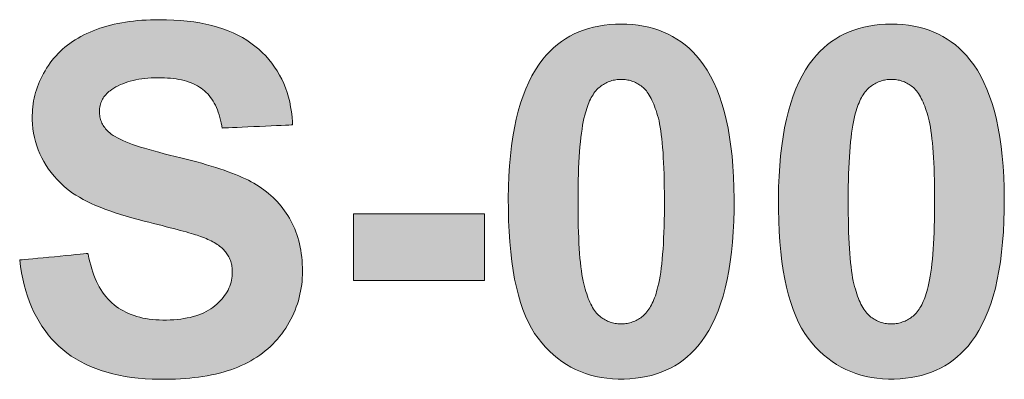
# Model space of a CAD drawing. Header units: millimetres. Extents: x 73 to 355, y 51 to 582.
# Tile 27 of 46: x 89.06 to 92.13, y 478.39 to 479.51. Entities that reach past the tile are written whole.
import ezdxf

# ---------------------------------------------------------------- set-up
doc = ezdxf.new("R2010")
doc.units = ezdxf.units.MM
doc.layers.add('PRINT', color=7, linetype='Continuous')

msp = doc.modelspace()

# ---------------------------------------------------------------- hatches: boundary and pattern name
at = {"layer": 'PRINT', "lineweight": 0}
h = msp.add_hatch(color=256, dxfattribs=at)
h.dxf.hatch_style = 2
edge = h.paths.add_edge_path()
edge.add_spline(control_points=[(89.058, 478.7606), (89.058, 478.7606), (89.2713, 478.7814), (89.2713, 478.7814), (89.2844, 478.7098), (89.3102, 478.6572), (89.3495, 478.6237), (89.3887, 478.5901), (89.4418, 478.5732), (89.5083, 478.5732), (89.5789, 478.5732), (89.6323, 478.5882), (89.6681, 478.618), (89.704, 478.6479), (89.7219, 478.6829), (89.7219, 478.7229), (89.7219, 478.7485), (89.7143, 478.7704), (89.6991, 478.7883), (89.684, 478.8064), (89.6578, 478.8221), (89.6203, 478.8354), (89.5944, 478.8443), (89.5362, 478.8602), (89.4446, 478.8829), (89.3271, 478.912), (89.2447, 478.9478), (89.1972, 478.9902), (89.1307, 479.05), (89.0973, 479.1228), (89.0973, 479.2088), (89.0973, 479.2641), (89.1131, 479.3158), (89.1445, 479.3638), (89.1758, 479.4121), (89.221, 479.4488), (89.2799, 479.4739), (89.3388, 479.4991), (89.4101, 479.5116), (89.4935, 479.5116), (89.6299, 479.5116), (89.7326, 479.4818), (89.8015, 479.4221), (89.8704, 479.3623), (89.9065, 479.2825), (89.91, 479.1828), (89.91, 479.1828), (89.6905, 479.1731), (89.6905, 479.1731), (89.6812, 479.229), (89.6612, 479.2691), (89.6302, 479.2936), (89.5992, 479.318), (89.5531, 479.3302), (89.4914, 479.3302), (89.4277, 479.3302), (89.3777, 479.3172), (89.3419, 479.291), (89.3185, 479.2741), (89.3071, 479.2517), (89.3071, 479.2236), (89.3071, 479.198), (89.3178, 479.1759), (89.3395, 479.1576), (89.367, 479.1344), (89.4342, 479.1103), (89.541, 479.0851), (89.6478, 479.0598), (89.7264, 479.0338), (89.7777, 479.0069), (89.8287, 478.98), (89.8686, 478.9432), (89.8976, 478.8965), (89.9265, 478.8498), (89.941, 478.7923), (89.941, 478.7236), (89.941, 478.6614), (89.9238, 478.6032), (89.889, 478.5487), (89.8545, 478.4945), (89.8056, 478.4542), (89.7426, 478.4276), (89.6792, 478.4013), (89.6006, 478.388), (89.5062, 478.388), (89.3688, 478.388), (89.2633, 478.4197), (89.19, 478.4833), (89.1162, 478.5467), (89.0725, 478.6392), (89.058, 478.7606)], knot_values=[0, 0, 0, 0, 1, 1, 1, 2, 2, 2, 3, 3, 3, 4, 4, 4, 5, 5, 5, 6, 6, 6, 7, 7, 7, 8, 8, 8, 9, 9, 9, 10, 10, 10, 11, 11, 11, 12, 12, 12, 13, 13, 13, 14, 14, 14, 15, 15, 15, 16, 16, 16, 17, 17, 17, 18, 18, 18, 19, 19, 19, 20, 20, 20, 21, 21, 21, 22, 22, 22, 23, 23, 23, 24, 24, 24, 25, 25, 25, 26, 26, 26, 27, 27, 27, 28, 28, 28, 29, 29, 29, 30, 30, 30, 30], degree=3, periodic=0)
h = msp.add_hatch(color=256, dxfattribs=at)
h.dxf.hatch_style = 2
edge = h.paths.add_edge_path()
edge.add_spline(control_points=[(90.9363, 479.4977), (91.0417, 479.4977), (91.1237, 479.4601), (91.1829, 479.385), (91.2536, 479.2961), (91.2891, 479.1487), (91.2891, 478.9428), (91.2891, 478.7373), (91.2532, 478.5897), (91.1823, 478.5), (91.1237, 478.4259), (91.0417, 478.3887), (90.9363, 478.3887), (90.8309, 478.3887), (90.7454, 478.4293), (90.681, 478.5107), (90.6162, 478.5918), (90.5838, 478.7367), (90.5838, 478.9451), (90.5838, 479.1495), (90.6193, 479.2967), (90.6906, 479.3866), (90.7492, 479.4606), (90.8312, 479.4977), (90.9363, 479.4977)], knot_values=[0, 0, 0, 0, 1, 1, 1, 2, 2, 2, 3, 3, 3, 4, 4, 4, 5, 5, 5, 6, 6, 6, 7, 7, 7, 8, 8, 8, 8], degree=3, periodic=0)
edge = h.paths.add_edge_path()
edge.add_spline(control_points=[(90.9363, 479.3251), (90.9111, 479.3251), (90.8887, 479.317), (90.8691, 479.301), (90.8491, 479.2849), (90.834, 479.2562), (90.8229, 479.2147), (90.8088, 479.1609), (90.8016, 479.0703), (90.8016, 478.9428), (90.8016, 478.8154), (90.8081, 478.7279), (90.8209, 478.6803), (90.8336, 478.6326), (90.8498, 478.6009), (90.8694, 478.5851), (90.8887, 478.5692), (90.9111, 478.5613), (90.9363, 478.5613), (90.9614, 478.5613), (90.9842, 478.5694), (91.0038, 478.5854), (91.0234, 478.6014), (91.0389, 478.6302), (91.0496, 478.6717), (91.0641, 478.7251), (91.0713, 478.8154), (91.0713, 478.9428), (91.0713, 479.0703), (91.0648, 479.1578), (91.052, 479.2054), (91.0389, 479.2531), (91.0227, 479.2849), (91.0035, 479.301), (90.9838, 479.317), (90.9614, 479.3251), (90.9363, 479.3251)], knot_values=[0, 0, 0, 0, 1, 1, 1, 2, 2, 2, 3, 3, 3, 4, 4, 4, 5, 5, 5, 6, 6, 6, 7, 7, 7, 8, 8, 8, 9, 9, 9, 10, 10, 10, 11, 11, 11, 12, 12, 12, 12], degree=3, periodic=0)
h = msp.add_hatch(color=256, dxfattribs=at)
h.dxf.hatch_style = 2
edge = h.paths.add_edge_path()
edge.add_spline(control_points=[(91.78, 479.4977), (91.8854, 479.4977), (91.9674, 479.4601), (92.0266, 479.385), (92.0973, 479.2961), (92.1328, 479.1487), (92.1328, 478.9428), (92.1328, 478.7373), (92.0969, 478.5897), (92.026, 478.5), (91.9674, 478.4259), (91.8854, 478.3887), (91.78, 478.3887), (91.6746, 478.3887), (91.5891, 478.4293), (91.5247, 478.5107), (91.4599, 478.5918), (91.4275, 478.7367), (91.4275, 478.9451), (91.4275, 479.1495), (91.463, 479.2967), (91.5343, 479.3866), (91.5929, 479.4606), (91.6749, 479.4977), (91.78, 479.4977)], knot_values=[0, 0, 0, 0, 1, 1, 1, 2, 2, 2, 3, 3, 3, 4, 4, 4, 5, 5, 5, 6, 6, 6, 7, 7, 7, 8, 8, 8, 8], degree=3, periodic=0)
edge = h.paths.add_edge_path()
edge.add_spline(control_points=[(91.78, 479.3251), (91.7548, 479.3251), (91.7324, 479.317), (91.7128, 479.301), (91.6928, 479.2849), (91.6777, 479.2562), (91.6666, 479.2147), (91.6525, 479.1609), (91.6453, 479.0703), (91.6453, 478.9428), (91.6453, 478.8154), (91.6518, 478.7279), (91.6646, 478.6803), (91.6773, 478.6326), (91.6935, 478.6009), (91.7131, 478.5851), (91.7324, 478.5692), (91.7548, 478.5613), (91.78, 478.5613), (91.8051, 478.5613), (91.8279, 478.5694), (91.8475, 478.5854), (91.8671, 478.6014), (91.8826, 478.6302), (91.8933, 478.6717), (91.9078, 478.7251), (91.915, 478.8154), (91.915, 478.9428), (91.915, 479.0703), (91.9085, 479.1578), (91.8957, 479.2054), (91.8826, 479.2531), (91.8665, 479.2849), (91.8472, 479.301), (91.8275, 479.317), (91.8051, 479.3251), (91.78, 479.3251)], knot_values=[0, 0, 0, 0, 1, 1, 1, 2, 2, 2, 3, 3, 3, 4, 4, 4, 5, 5, 5, 6, 6, 6, 7, 7, 7, 8, 8, 8, 9, 9, 9, 10, 10, 10, 11, 11, 11, 12, 12, 12, 12], degree=3, periodic=0)
h = msp.add_hatch(color=256, dxfattribs=at)
h.dxf.hatch_style = 2
h.paths.add_polyline_path([(90.1002, 478.6969), (90.1002, 478.9051), (90.5091, 478.9051), (90.5091, 478.6969)])

# ---------------------------------------------------------------- linework, layer by layer
for points in [[(89.058, 478.7606), (89.06, 478.7608), (89.0655, 478.7613), (89.0742, 478.7622), (89.0856, 478.7633), (89.0992, 478.7646), (89.1145, 478.7661), (89.1312, 478.7678), (89.1488, 478.7695), (89.1667, 478.7712), (89.1846, 478.773), (89.202, 478.7747), (89.2184, 478.7763), (89.2334, 478.7777), (89.2466, 478.779), (89.2574, 478.7801), (89.2654, 478.7809), (89.2701, 478.7813), (89.2718, 478.7786), (89.2742, 478.7668), (89.2768, 478.7553), (89.2797, 478.7442), (89.2828, 478.7335), (89.2862, 478.7231), (89.2898, 478.7131), (89.2936, 478.7034), (89.2977, 478.6941), (89.3021, 478.6852), (89.3067, 478.6766), (89.3116, 478.6684), (89.3167, 478.6606), (89.322, 478.6531), (89.3276, 478.6459), (89.3335, 478.6392), (89.3396, 478.6328), (89.346, 478.6267), (89.3526, 478.621), (89.3595, 478.6157), (89.3666, 478.6106), (89.374, 478.6059), (89.3817, 478.6015), (89.3896, 478.5974), (89.3978, 478.5936), (89.4063, 478.5902), (89.415, 478.587), (89.4239, 478.5842), (89.4332, 478.5817), (89.4426, 478.5795), (89.4524, 478.5777), (89.4624, 478.5761), (89.4726, 478.5749), (89.4831, 478.574), (89.4939, 478.5735), (89.5049, 478.5732), (89.5166, 478.5733), (89.5281, 478.5736), (89.5393, 478.5742), (89.5502, 478.5751), (89.5607, 478.5763), (89.5709, 478.5778), (89.5808, 478.5796), (89.5904, 478.5816), (89.5996, 478.5839), (89.6085, 478.5866), (89.6171, 478.5895), (89.6253, 478.5926), (89.6332, 478.5961), (89.6408, 478.5998), (89.648, 478.6039), (89.6549, 478.6082), (89.6615, 478.6128), (89.6677, 478.6176), (89.6736, 478.6227), (89.6792, 478.6279), (89.6844, 478.6332), (89.6893, 478.6386), (89.6938, 478.6441), (89.698, 478.6497), (89.7019, 478.6553), (89.7054, 478.6611), (89.7086, 478.667), (89.7114, 478.6729), (89.7139, 478.679), (89.7161, 478.6851), (89.7179, 478.6914), (89.7194, 478.6977), (89.7205, 478.7041), (89.7213, 478.7107), (89.7218, 478.7173), (89.7219, 478.7236), (89.7218, 478.7279), (89.7215, 478.7321), (89.7212, 478.7362), (89.7206, 478.7403), (89.72, 478.7443), (89.7191, 478.7482), (89.7182, 478.7521), (89.7171, 478.7558), (89.7158, 478.7595), (89.7144, 478.7632), (89.7129, 478.7667), (89.7112, 478.7702), (89.7094, 478.7736), (89.7074, 478.777), (89.7053, 478.7802), (89.7031, 478.7834), (89.7007, 478.7865), (89.6981, 478.7895), (89.6954, 478.7926), (89.6924, 478.7955), (89.6892, 478.7984), (89.6858, 478.8013), (89.6823, 478.8042), (89.6785, 478.8069), (89.6744, 478.8097), (89.6702, 478.8124), (89.6658, 478.815), (89.6611, 478.8176), (89.6563, 478.8202), (89.6512, 478.8227), (89.6459, 478.8251), (89.6404, 478.8276), (89.6347, 478.8299), (89.6287, 478.8323), (89.6226, 478.8345), (89.6174, 478.8363), (89.6123, 478.838), (89.6066, 478.8398), (89.6003, 478.8417), (89.5934, 478.8438), (89.5859, 478.846), (89.5777, 478.8483), (89.5689, 478.8507), (89.5595, 478.8533), (89.5495, 478.856), (89.5388, 478.8588), (89.5276, 478.8618), (89.5156, 478.8649), (89.5031, 478.8681), (89.4899, 478.8715), (89.4761, 478.875), (89.4617, 478.8786), (89.4466, 478.8824), (89.4276, 478.8872), (89.4087, 478.8923), (89.3904, 478.8975), (89.3728, 478.9029), (89.3559, 478.9083), (89.3397, 478.9139), (89.3241, 478.9197), (89.3091, 478.9255), (89.2949, 478.9315), (89.2813, 478.9376), (89.2683, 478.9438), (89.2561, 478.9502), (89.2445, 478.9566), (89.2335, 478.9633), (89.2233, 478.97), (89.2136, 478.9768), (89.2047, 478.9838), (89.1961, 478.9912), (89.1852, 479.0015), (89.175, 479.012), (89.1654, 479.0227), (89.1564, 479.0337), (89.1481, 479.0449), (89.1404, 479.0564), (89.1333, 479.0681), (89.1269, 479.0801), (89.1211, 479.0924), (89.1159, 479.1048), (89.1114, 479.1176), (89.1075, 479.1306), (89.1042, 479.1438), (89.1016, 479.1573), (89.0995, 479.171), (89.0982, 479.185), (89.0974, 479.1992), (89.0973, 479.2119), (89.0976, 479.2212), (89.0981, 479.2304), (89.099, 479.2395), (89.1001, 479.2486), (89.1016, 479.2576), (89.1033, 479.2666), (89.1054, 479.2754), (89.1077, 479.2842), (89.1104, 479.2929), (89.1133, 479.3016), (89.1165, 479.3102), (89.1201, 479.3187), (89.1239, 479.3272), (89.128, 479.3356), (89.1325, 479.3439), (89.1372, 479.3521), (89.1422, 479.3603), (89.1475, 479.3684), (89.1531, 479.3763), (89.1589, 479.384), (89.165, 479.3915), (89.1714, 479.3987), (89.178, 479.4058), (89.1849, 479.4126), (89.192, 479.4192), (89.1994, 479.4255), (89.2071, 479.4317), (89.215, 479.4376), (89.2232, 479.4434), (89.2317, 479.4489), (89.2404, 479.4541), (89.2494, 479.4592), (89.2586, 479.464), (89.2681, 479.4686), (89.2779, 479.473), (89.2879, 479.4772), (89.2982, 479.4812), (89.3087, 479.4849), (89.3194, 479.4883), (89.3303, 479.4915), (89.3415, 479.4945), (89.3529, 479.4973), (89.3646, 479.4998), (89.3765, 479.502), (89.3886, 479.504), (89.401, 479.5058), (89.4136, 479.5074), (89.4264, 479.5087), (89.4394, 479.5097), (89.4527, 479.5106), (89.4662, 479.5112), (89.48, 479.5115), (89.4942, 479.5116), (89.5169, 479.5113), (89.539, 479.5105), (89.5604, 479.509), (89.5812, 479.507), (89.6013, 479.5044), (89.6208, 479.5013), (89.6396, 479.4976), (89.6578, 479.4933), (89.6754, 479.4885), (89.6923, 479.4831), (89.7086, 479.4771), (89.7242, 479.4706), (89.7392, 479.4634), (89.7536, 479.4558), (89.7673, 479.4475), (89.7803, 479.4387), (89.7928, 479.4293), (89.8045, 479.4193), (89.8157, 479.409), (89.8262, 479.3982), (89.8361, 479.3871), (89.8454, 479.3755), (89.8541, 479.3636), (89.8622, 479.3513), (89.8696, 479.3387), (89.8764, 479.3256), (89.8826, 479.3122), (89.8881, 479.2984), (89.8931, 479.2842), (89.8974, 479.2697), (89.9011, 479.2547), (89.9041, 479.2394), (89.9066, 479.2237), (89.9084, 479.2076), (89.9096, 479.1912), (89.9095, 479.1828), (89.9056, 479.1826), (89.8982, 479.1823), (89.8878, 479.1818), (89.8749, 479.1812), (89.8599, 479.1806), (89.8434, 479.1799), (89.8257, 479.1791), (89.8074, 479.1783), (89.7888, 479.1775), (89.7706, 479.1767), (89.7532, 479.1759), (89.7369, 479.1752), (89.7224, 479.1745), (89.7101, 479.174), (89.7003, 479.1736), (89.6937, 479.1733), (89.6907, 479.1732), (89.6893, 479.18), (89.6875, 479.189), (89.6855, 479.1978), (89.6832, 479.2063), (89.6808, 479.2144), (89.6782, 479.2223), (89.6753, 479.2298), (89.6723, 479.2371), (89.669, 479.2441), (89.6656, 479.2508), (89.6619, 479.2571), (89.658, 479.2632), (89.6539, 479.269), (89.6497, 479.2745), (89.6452, 479.2797), (89.6405, 479.2845), (89.6355, 479.2891), (89.6304, 479.2934), (89.625, 479.2974), (89.6194, 479.3012), (89.6134, 479.3048), (89.6072, 479.3081), (89.6007, 479.3112), (89.5939, 479.3141), (89.5868, 479.3167), (89.5794, 479.3191), (89.5717, 479.3212), (89.5637, 479.3232), (89.5554, 479.3249), (89.5469, 479.3263), (89.538, 479.3276), (89.5288, 479.3286), (89.5194, 479.3293), (89.5097, 479.3299), (89.4996, 479.3302), (89.4893, 479.3302), (89.4787, 479.3301), (89.4684, 479.3296), (89.4583, 479.329), (89.4485, 479.328), (89.439, 479.3269), (89.4297, 479.3255), (89.4207, 479.3238), (89.412, 479.3219), (89.4035, 479.3197), (89.3953, 479.3173), (89.3874, 479.3146), (89.3797, 479.3117), (89.3723, 479.3086), (89.3652, 479.3052), (89.3583, 479.3015), (89.3517, 479.2976), (89.3454, 479.2934), (89.3402, 479.2897), (89.3365, 479.2868), (89.3329, 479.2837), (89.3297, 479.2806), (89.3266, 479.2773), (89.3238, 479.2739), (89.3211, 479.2705), (89.3188, 479.2669), (89.3166, 479.2632), (89.3147, 479.2594), (89.313, 479.2555), (89.3115, 479.2515), (89.3102, 479.2474), (89.3091, 479.2431), (89.3083, 479.2388), (89.3077, 479.2344), (89.3073, 479.2298), (89.3071, 479.2252), (89.3071, 479.2207), (89.3074, 479.2165), (89.3078, 479.2123), (89.3085, 479.2082), (89.3093, 479.2041), (89.3104, 479.2002), (89.3116, 479.1963), (89.3131, 479.1924), (89.3148, 479.1887), (89.3166, 479.185), (89.3187, 479.1813), (89.321, 479.1778), (89.3235, 479.1743), (89.3262, 479.1709), (89.3291, 479.1675), (89.3322, 479.1643), (89.3356, 479.1611), (89.3391, 479.158), (89.344, 479.1541), (89.3497, 479.1502), (89.3561, 479.1462), (89.3634, 479.1422), (89.3713, 479.1382), (89.38, 479.1342), (89.3895, 479.1301), (89.3997, 479.1261), (89.4107, 479.122), (89.4225, 479.1179), (89.4349, 479.1138), (89.4482, 479.1097), (89.4622, 479.1056), (89.4769, 479.1014), (89.4924, 479.0972), (89.5087, 479.093), (89.5257, 479.0888), (89.5434, 479.0846), (89.5611, 479.0803), (89.5783, 479.076), (89.5949, 479.0717), (89.611, 479.0673), (89.6265, 479.063), (89.6416, 479.0586), (89.6561, 479.0543), (89.67, 479.0499), (89.6835, 479.0455), (89.6964, 479.0411), (89.7088, 479.0367), (89.7206, 479.0322), (89.732, 479.0278), (89.7428, 479.0233), (89.7531, 479.0188), (89.7628, 479.0143), (89.7721, 479.0098), (89.7808, 479.0052), (89.7893, 479.0005), (89.7975, 478.9956), (89.8055, 478.9906), (89.8133, 478.9853), (89.8209, 478.9798), (89.8283, 478.9742), (89.8354, 478.9684), (89.8424, 478.9623), (89.8491, 478.9561), (89.8557, 478.9497), (89.862, 478.9431), (89.8681, 478.9363), (89.8741, 478.9294), (89.8798, 478.9222), (89.8852, 478.9149), (89.8905, 478.9074), (89.8956, 478.8996), (89.9005, 478.8917), (89.905, 478.8836), (89.9094, 478.8753), (89.9134, 478.8668), (89.9171, 478.8581), (89.9206, 478.8491), (89.9238, 478.84), (89.9268, 478.8306), (89.9294, 478.821), (89.9318, 478.8113), (89.9339, 478.8013), (89.9358, 478.7911), (89.9373, 478.7807), (89.9386, 478.7701), (89.9396, 478.7592), (89.9403, 478.7482), (89.9408, 478.737), (89.941, 478.7255), (89.9409, 478.7148), (89.9404, 478.7044), (89.9397, 478.6941), (89.9386, 478.6839), (89.9372, 478.6737), (89.9354, 478.6636), (89.9333, 478.6536), (89.9309, 478.6436), (89.9282, 478.6337), (89.9251, 478.6239), (89.9217, 478.6142), (89.918, 478.6045), (89.9139, 478.5949), (89.9095, 478.5854), (89.9048, 478.576), (89.8997, 478.5666), (89.8943, 478.5573), (89.8886, 478.5481), (89.8826, 478.5391), (89.8764, 478.5304), (89.8698, 478.5219), (89.863, 478.5137), (89.856, 478.5057), (89.8486, 478.498), (89.841, 478.4906), (89.8331, 478.4834), (89.825, 478.4765), (89.8165, 478.4699), (89.8078, 478.4635), (89.7989, 478.4574), (89.7896, 478.4516), (89.7801, 478.446), (89.7703, 478.4407), (89.7603, 478.4356), (89.7499, 478.4308), (89.7393, 478.4263), (89.7284, 478.4221), (89.7172, 478.4181), (89.7057, 478.4143), (89.6939, 478.4108), (89.6818, 478.4075), (89.6694, 478.4045), (89.6567, 478.4018), (89.6437, 478.3993), (89.6304, 478.397), (89.6169, 478.395), (89.603, 478.3933), (89.5889, 478.3918), (89.5744, 478.3905), (89.5597, 478.3895), (89.5446, 478.3888), (89.5293, 478.3883), (89.5136, 478.388), (89.4939, 478.3881), (89.4713, 478.3887), (89.4494, 478.3899), (89.428, 478.3918), (89.4073, 478.3942), (89.3871, 478.3972), (89.3676, 478.4009), (89.3486, 478.4051), (89.3303, 478.41), (89.3126, 478.4154), (89.2955, 478.4215), (89.279, 478.4281), (89.2631, 478.4354), (89.2479, 478.4433), (89.2332, 478.4517), (89.2191, 478.4608), (89.2057, 478.4705), (89.1929, 478.4808), (89.1806, 478.4916), (89.1689, 478.503), (89.1577, 478.515), (89.1471, 478.5275), (89.1371, 478.5406), (89.1276, 478.5542), (89.1187, 478.5684), (89.1104, 478.5831), (89.1026, 478.5983), (89.0954, 478.6142), (89.0888, 478.6305), (89.0827, 478.6475), (89.0772, 478.6649), (89.0722, 478.683), (89.0678, 478.7016), (89.064, 478.7207), (89.0607, 478.7404)], [(90.9363, 479.4977), (90.9545, 479.4973), (90.9723, 479.4961), (90.9895, 479.4942), (91.0063, 479.4915), (91.0226, 479.4881), (91.0385, 479.4838), (91.0539, 479.4789), (91.0688, 479.4731), (91.0832, 479.4666), (91.0971, 479.4593), (91.1106, 479.4512), (91.1236, 479.4424), (91.1362, 479.4328), (91.1482, 479.4224), (91.1598, 479.4112), (91.171, 479.3993), (91.1816, 479.3867), (91.1935, 479.3709), (91.2049, 479.3537), (91.2155, 479.3353), (91.2255, 479.3157), (91.2347, 479.2949), (91.2432, 479.2729), (91.251, 479.2497), (91.2581, 479.2253), (91.2644, 479.1997), (91.27, 479.1729), (91.2749, 479.1449), (91.2791, 479.1157), (91.2825, 479.0853), (91.2852, 479.0537), (91.2872, 479.021), (91.2885, 478.987), (91.289, 478.9518), (91.2888, 478.9162), (91.2879, 478.8817), (91.2863, 478.8483), (91.2839, 478.8162), (91.2808, 478.7852), (91.277, 478.7554), (91.2724, 478.7268), (91.2671, 478.6994), (91.2611, 478.6732), (91.2543, 478.6481), (91.2469, 478.6243), (91.2387, 478.6016), (91.2298, 478.5801), (91.2201, 478.5598), (91.2098, 478.5407), (91.1987, 478.5227), (91.1869, 478.506), (91.1758, 478.492), (91.165, 478.4799), (91.1537, 478.4685), (91.1419, 478.4579), (91.1297, 478.448), (91.117, 478.4389), (91.1038, 478.4306), (91.0901, 478.423), (91.0759, 478.4162), (91.0613, 478.4101), (91.0462, 478.4048), (91.0306, 478.4002), (91.0145, 478.3964), (90.998, 478.3934), (90.9809, 478.3911), (90.9634, 478.3896), (90.9455, 478.3888), (90.9271, 478.3888), (90.909, 478.3896), (90.8914, 478.3913), (90.8742, 478.3938), (90.8573, 478.3971), (90.8409, 478.4013), (90.8249, 478.4063), (90.8094, 478.4121), (90.7942, 478.4187), (90.7795, 478.4262), (90.7651, 478.4345), (90.7512, 478.4437), (90.7378, 478.4537), (90.7247, 478.4645), (90.7121, 478.4761), (90.6999, 478.4886), (90.6881, 478.5019), (90.6768, 478.5161), (90.666, 478.5314), (90.6559, 478.5481), (90.6465, 478.566), (90.6377, 478.5853), (90.6296, 478.6059), (90.6221, 478.6277), (90.6153, 478.6509), (90.6092, 478.6754), (90.6037, 478.7012), (90.5989, 478.7283), (90.5948, 478.7566), (90.5913, 478.7863), (90.5885, 478.8173), (90.5863, 478.8496), (90.5849, 478.8832), (90.584, 478.9181), (90.5839, 478.954), (90.5844, 478.9889), (90.5857, 479.0227), (90.5877, 479.0553), (90.5904, 479.0867), (90.5939, 479.117), (90.598, 479.146), (90.6029, 479.1739), (90.6086, 479.2007), (90.615, 479.2262), (90.6221, 479.2506), (90.6299, 479.2738), (90.6384, 479.2959), (90.6477, 479.3167), (90.6578, 479.3364), (90.6685, 479.355), (90.68, 479.3723), (90.6919, 479.3882), (90.7025, 479.4007), (90.7135, 479.4124), (90.725, 479.4234), (90.737, 479.4336), (90.7495, 479.4431), (90.7625, 479.4518), (90.7759, 479.4598), (90.7898, 479.467), (90.8042, 479.4734), (90.819, 479.4791), (90.8343, 479.484), (90.8502, 479.4882), (90.8664, 479.4916), (90.8832, 479.4943), (90.9004, 479.4962), (90.9181, 479.4973)], [(91.78, 479.4977), (91.7982, 479.4973), (91.816, 479.4961), (91.8332, 479.4942), (91.85, 479.4915), (91.8663, 479.4881), (91.8822, 479.4838), (91.8976, 479.4789), (91.9125, 479.4731), (91.9269, 479.4666), (91.9408, 479.4593), (91.9543, 479.4512), (91.9673, 479.4424), (91.9799, 479.4328), (91.9919, 479.4224), (92.0035, 479.4112), (92.0147, 479.3993), (92.0253, 479.3867), (92.0372, 479.3709), (92.0486, 479.3537), (92.0592, 479.3353), (92.0692, 479.3157), (92.0784, 479.2949), (92.0869, 479.2729), (92.0947, 479.2497), (92.1018, 479.2253), (92.1081, 479.1997), (92.1137, 479.1729), (92.1186, 479.1449), (92.1228, 479.1157), (92.1262, 479.0853), (92.1289, 479.0537), (92.1309, 479.021), (92.1322, 478.987), (92.1327, 478.9518), (92.1326, 478.9162), (92.1316, 478.8817), (92.13, 478.8483), (92.1276, 478.8162), (92.1245, 478.7852), (92.1207, 478.7554), (92.1161, 478.7268), (92.1108, 478.6994), (92.1048, 478.6732), (92.098, 478.6481), (92.0906, 478.6243), (92.0824, 478.6016), (92.0735, 478.5801), (92.0638, 478.5598), (92.0535, 478.5407), (92.0424, 478.5227), (92.0306, 478.506), (92.0195, 478.492), (92.0087, 478.4799), (91.9974, 478.4685), (91.9856, 478.4579), (91.9734, 478.448), (91.9607, 478.4389), (91.9475, 478.4306), (91.9338, 478.423), (91.9196, 478.4162), (91.905, 478.4101), (91.8899, 478.4048), (91.8743, 478.4002), (91.8582, 478.3964), (91.8417, 478.3934), (91.8247, 478.3911), (91.8071, 478.3896), (91.7892, 478.3888), (91.7708, 478.3888), (91.7527, 478.3896), (91.7351, 478.3913), (91.7179, 478.3938), (91.701, 478.3971), (91.6846, 478.4013), (91.6686, 478.4063), (91.6531, 478.4121), (91.6379, 478.4187), (91.6232, 478.4262), (91.6088, 478.4345), (91.5949, 478.4437), (91.5815, 478.4537), (91.5684, 478.4645), (91.5558, 478.4761), (91.5436, 478.4886), (91.5318, 478.5019), (91.5205, 478.5161), (91.5097, 478.5314), (91.4996, 478.5481), (91.4902, 478.566), (91.4814, 478.5853), (91.4733, 478.6059), (91.4658, 478.6277), (91.459, 478.6509), (91.4529, 478.6754), (91.4474, 478.7012), (91.4426, 478.7283), (91.4385, 478.7566), (91.435, 478.7863), (91.4322, 478.8173), (91.4301, 478.8496), (91.4286, 478.8832), (91.4277, 478.9181), (91.4276, 478.954), (91.4281, 478.9889), (91.4294, 479.0227), (91.4314, 479.0553), (91.4341, 479.0867), (91.4376, 479.117), (91.4417, 479.146), (91.4467, 479.1739), (91.4523, 479.2007), (91.4587, 479.2262), (91.4658, 479.2506), (91.4736, 479.2738), (91.4821, 479.2959), (91.4914, 479.3167), (91.5015, 479.3364), (91.5122, 479.355), (91.5237, 479.3723), (91.5356, 479.3882), (91.5462, 479.4007), (91.5572, 479.4124), (91.5687, 479.4234), (91.5807, 479.4336), (91.5932, 479.4431), (91.6062, 479.4518), (91.6196, 479.4598), (91.6335, 479.467), (91.6479, 479.4734), (91.6627, 479.4791), (91.6781, 479.484), (91.6939, 479.4882), (91.7101, 479.4916), (91.7269, 479.4943), (91.7441, 479.4962), (91.7618, 479.4973)], [(90.9363, 479.3251), (90.932, 479.325), (90.9277, 479.3248), (90.9235, 479.3244), (90.9194, 479.3238), (90.9153, 479.3231), (90.9113, 479.3222), (90.9073, 479.3212), (90.9034, 479.32), (90.8995, 479.3186), (90.8957, 479.3171), (90.8919, 479.3154), (90.8882, 479.3136), (90.8846, 479.3116), (90.881, 479.3095), (90.8774, 479.3072), (90.8739, 479.3047), (90.8705, 479.3021), (90.8671, 479.2993), (90.8638, 479.2963), (90.8605, 479.293), (90.8574, 479.2895), (90.8543, 479.2857), (90.8513, 479.2816), (90.8485, 479.2773), (90.8457, 479.2728), (90.843, 479.268), (90.8404, 479.2629), (90.8379, 479.2576), (90.8354, 479.2521), (90.8331, 479.2463), (90.8308, 479.2402), (90.8286, 479.2339), (90.8266, 479.2273), (90.8245, 479.2205), (90.8225, 479.2131), (90.8202, 479.2034), (90.818, 479.1929), (90.8159, 479.1817), (90.814, 479.1698), (90.8122, 479.1571), (90.8105, 479.1437), (90.809, 479.1296), (90.8076, 479.1147), (90.8064, 479.0992), (90.8053, 479.0829), (90.8044, 479.0658), (90.8035, 479.0481), (90.8029, 479.0296), (90.8023, 479.0103), (90.8019, 478.9904), (90.8017, 478.9697), (90.8016, 478.9483), (90.8016, 478.9266), (90.8018, 478.9056), (90.8021, 478.8854), (90.8025, 478.8661), (90.803, 478.8475), (90.8037, 478.8297), (90.8045, 478.8126), (90.8054, 478.7964), (90.8065, 478.781), (90.8077, 478.7663), (90.809, 478.7525), (90.8104, 478.7394), (90.812, 478.7271), (90.8136, 478.7157), (90.8154, 478.705), (90.8174, 478.6951), (90.8194, 478.686), (90.8216, 478.6776), (90.8239, 478.6696), (90.8262, 478.662), (90.8286, 478.6547), (90.831, 478.6477), (90.8335, 478.641), (90.8361, 478.6346), (90.8388, 478.6286), (90.8415, 478.6228), (90.8443, 478.6174), (90.8472, 478.6123), (90.8501, 478.6075), (90.8531, 478.603), (90.8562, 478.5988), (90.8593, 478.595), (90.8625, 478.5914), (90.8658, 478.5882), (90.8692, 478.5853), (90.8725, 478.5826), (90.8759, 478.5801), (90.8794, 478.5778), (90.8829, 478.5756), (90.8865, 478.5735), (90.8902, 478.5717), (90.8939, 478.5699), (90.8976, 478.5684), (90.9015, 478.567), (90.9053, 478.5657), (90.9093, 478.5646), (90.9133, 478.5637), (90.9173, 478.5629), (90.9215, 478.5623), (90.9256, 478.5618), (90.9298, 478.5615), (90.9341, 478.5613), (90.9384, 478.5613), (90.9427, 478.5615), (90.947, 478.5618), (90.9511, 478.5623), (90.9553, 478.5629), (90.9594, 478.5637), (90.9634, 478.5647), (90.9674, 478.5658), (90.9713, 478.5671), (90.9752, 478.5685), (90.979, 478.5701), (90.9827, 478.5718), (90.9864, 478.5737), (90.9901, 478.5758), (90.9937, 478.578), (90.9972, 478.5804), (91.0007, 478.5829), (91.0041, 478.5856), (91.0074, 478.5885), (91.0107, 478.5917), (91.0138, 478.5951), (91.0169, 478.5988), (91.0199, 478.6027), (91.0228, 478.6069), (91.0257, 478.6113), (91.0284, 478.616), (91.0311, 478.6209), (91.0336, 478.6261), (91.0361, 478.6315), (91.0385, 478.6372), (91.0408, 478.6431), (91.043, 478.6493), (91.0451, 478.6557), (91.0471, 478.6624), (91.049, 478.6693), (91.0513, 478.678), (91.0536, 478.6881), (91.0558, 478.6988), (91.0578, 478.7103), (91.0597, 478.7226), (91.0614, 478.7356), (91.0631, 478.7493), (91.0645, 478.7637), (91.0658, 478.7789), (91.067, 478.7948), (91.0681, 478.8114), (91.069, 478.8287), (91.0697, 478.8468), (91.0703, 478.8657), (91.0708, 478.8852), (91.0711, 478.9055), (91.0713, 478.9266), (91.0713, 478.9483), (91.0712, 478.9697), (91.071, 478.9902), (91.0706, 479.01), (91.0702, 479.029), (91.0695, 479.0472), (91.0688, 479.0646), (91.0679, 479.0812), (91.067, 479.0971), (91.0658, 479.1121), (91.0646, 479.1264), (91.0632, 479.1398), (91.0617, 479.1525), (91.0601, 479.1644), (91.0584, 479.1755), (91.0565, 479.1858), (91.0545, 479.1953), (91.0524, 479.204), (91.0501, 479.2121), (91.0478, 479.2199), (91.0454, 479.2274), (91.0429, 479.2346), (91.0404, 479.2414), (91.0378, 479.248), (91.0352, 479.2542), (91.0325, 479.2601), (91.0297, 479.2657), (91.0269, 479.271), (91.024, 479.276), (91.0211, 479.2807), (91.018, 479.285), (91.015, 479.2891), (91.0118, 479.2928), (91.0086, 479.2962), (91.0054, 479.2993), (91.002, 479.3021), (90.9986, 479.3047), (90.9951, 479.3072), (90.9916, 479.3095), (90.988, 479.3116), (90.9843, 479.3136), (90.9806, 479.3154), (90.9769, 479.3171), (90.9731, 479.3186), (90.9692, 479.32), (90.9653, 479.3212), (90.9613, 479.3222), (90.9573, 479.3231), (90.9532, 479.3238), (90.949, 479.3244), (90.9448, 479.3248), (90.9406, 479.325)], [(91.78, 479.3251), (91.7757, 479.325), (91.7714, 479.3248), (91.7672, 479.3244), (91.7631, 479.3238), (91.759, 479.3231), (91.755, 479.3222), (91.751, 479.3212), (91.7471, 479.32), (91.7432, 479.3186), (91.7394, 479.3171), (91.7356, 479.3154), (91.7319, 479.3136), (91.7283, 479.3116), (91.7247, 479.3095), (91.7211, 479.3072), (91.7176, 479.3047), (91.7142, 479.3021), (91.7108, 479.2993), (91.7075, 479.2963), (91.7042, 479.293), (91.7011, 479.2895), (91.698, 479.2857), (91.695, 479.2816), (91.6922, 479.2773), (91.6894, 479.2728), (91.6867, 479.268), (91.6841, 479.2629), (91.6816, 479.2576), (91.6791, 479.2521), (91.6768, 479.2463), (91.6745, 479.2402), (91.6723, 479.2339), (91.6703, 479.2273), (91.6682, 479.2205), (91.6662, 479.2131), (91.6639, 479.2034), (91.6617, 479.1929), (91.6596, 479.1817), (91.6577, 479.1698), (91.6559, 479.1571), (91.6542, 479.1437), (91.6527, 479.1296), (91.6513, 479.1147), (91.6501, 479.0992), (91.649, 479.0829), (91.6481, 479.0658), (91.6472, 479.0481), (91.6466, 479.0296), (91.646, 479.0103), (91.6456, 478.9904), (91.6454, 478.9697), (91.6453, 478.9483), (91.6453, 478.9266), (91.6455, 478.9056), (91.6458, 478.8854), (91.6462, 478.8661), (91.6467, 478.8475), (91.6474, 478.8297), (91.6482, 478.8126), (91.6491, 478.7964), (91.6502, 478.781), (91.6514, 478.7663), (91.6527, 478.7525), (91.6541, 478.7394), (91.6557, 478.7271), (91.6573, 478.7157), (91.6592, 478.705), (91.6611, 478.6951), (91.6631, 478.686), (91.6653, 478.6776), (91.6676, 478.6696), (91.6699, 478.662), (91.6723, 478.6547), (91.6747, 478.6477), (91.6772, 478.641), (91.6798, 478.6346), (91.6825, 478.6286), (91.6852, 478.6228), (91.688, 478.6174), (91.6909, 478.6123), (91.6938, 478.6075), (91.6968, 478.603), (91.6999, 478.5988), (91.703, 478.595), (91.7062, 478.5914), (91.7095, 478.5882), (91.7129, 478.5853), (91.7162, 478.5826), (91.7196, 478.5801), (91.7231, 478.5778), (91.7266, 478.5756), (91.7302, 478.5735), (91.7339, 478.5717), (91.7376, 478.5699), (91.7413, 478.5684), (91.7452, 478.567), (91.7491, 478.5657), (91.753, 478.5646), (91.757, 478.5637), (91.761, 478.5629), (91.7652, 478.5623), (91.7693, 478.5618), (91.7735, 478.5615), (91.7778, 478.5613), (91.7821, 478.5613), (91.7864, 478.5615), (91.7907, 478.5618), (91.7948, 478.5623), (91.799, 478.5629), (91.8031, 478.5637), (91.8071, 478.5647), (91.8111, 478.5658), (91.815, 478.5671), (91.8189, 478.5685), (91.8227, 478.5701), (91.8264, 478.5718), (91.8301, 478.5737), (91.8338, 478.5758), (91.8374, 478.578), (91.8409, 478.5804), (91.8444, 478.5829), (91.8478, 478.5856), (91.8511, 478.5885), (91.8544, 478.5917), (91.8575, 478.5951), (91.8606, 478.5988), (91.8636, 478.6027), (91.8665, 478.6069), (91.8694, 478.6113), (91.8721, 478.616), (91.8748, 478.6209), (91.8773, 478.6261), (91.8798, 478.6315), (91.8822, 478.6372), (91.8845, 478.6431), (91.8867, 478.6493), (91.8888, 478.6557), (91.8908, 478.6624), (91.8927, 478.6693), (91.895, 478.678), (91.8973, 478.6881), (91.8995, 478.6988), (91.9015, 478.7103), (91.9034, 478.7226), (91.9051, 478.7356), (91.9068, 478.7493), (91.9082, 478.7637), (91.9096, 478.7789), (91.9107, 478.7948), (91.9118, 478.8114), (91.9127, 478.8287), (91.9134, 478.8468), (91.914, 478.8657), (91.9145, 478.8852), (91.9148, 478.9055), (91.915, 478.9266), (91.915, 478.9483), (91.9149, 478.9697), (91.9147, 478.9902), (91.9143, 479.01), (91.9139, 479.029), (91.9133, 479.0472), (91.9125, 479.0646), (91.9117, 479.0812), (91.9107, 479.0971), (91.9095, 479.1121), (91.9083, 479.1264), (91.9069, 479.1398), (91.9054, 479.1525), (91.9038, 479.1644), (91.9021, 479.1755), (91.9002, 479.1858), (91.8982, 479.1953), (91.8961, 479.204), (91.8938, 479.2121), (91.8915, 479.2199), (91.8891, 479.2274), (91.8866, 479.2346), (91.8841, 479.2414), (91.8815, 479.248), (91.8789, 479.2542), (91.8762, 479.2601), (91.8734, 479.2657), (91.8706, 479.271), (91.8677, 479.276), (91.8648, 479.2807), (91.8617, 479.285), (91.8587, 479.2891), (91.8555, 479.2928), (91.8523, 479.2962), (91.8491, 479.2993), (91.8457, 479.3021), (91.8423, 479.3047), (91.8388, 479.3072), (91.8353, 479.3095), (91.8317, 479.3116), (91.828, 479.3136), (91.8243, 479.3154), (91.8206, 479.3171), (91.8168, 479.3186), (91.8129, 479.32), (91.809, 479.3212), (91.805, 479.3222), (91.801, 479.3231), (91.7969, 479.3238), (91.7927, 479.3244), (91.7885, 479.3248), (91.7843, 479.325)]]:
    msp.add_lwpolyline(points, close=True, dxfattribs=at)
msp.add_lwpolyline([(90.1002, 478.6969), (90.1002, 478.9051), (90.5091, 478.9051), (90.5091, 478.6969), (90.1002, 478.6969)], dxfattribs=at)

doc.saveas('drawing.dxf')
